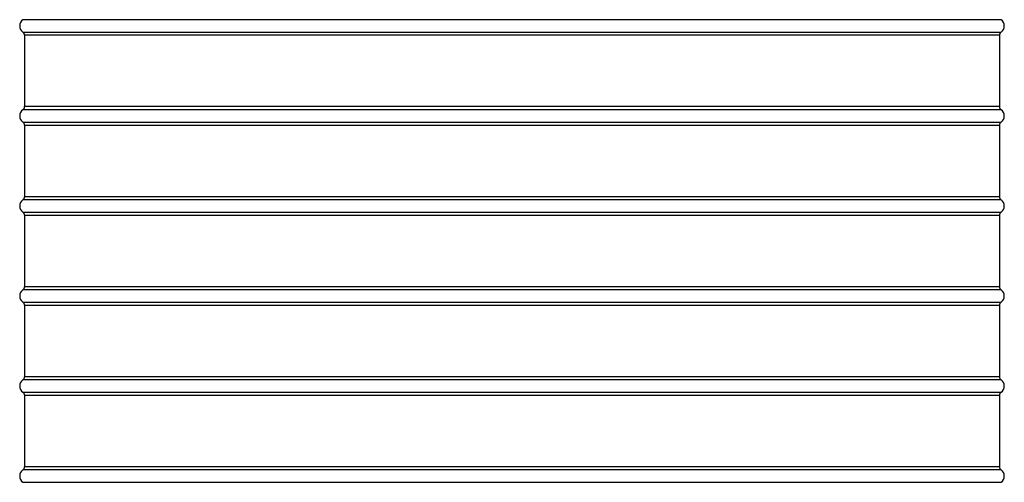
# Model space of a CAD drawing. Header units: millimetres. Extents: x 0 to 297, y 0 to 210.
# Tile 17 of 38: x 46 to 72, y 148 to 160. Entities that reach past the tile are written whole.
import ezdxf

# ---------------------------------------------------------------- set-up
doc = ezdxf.new("R2010")
doc.units = ezdxf.units.MM
doc.header["$LTSCALE"] = 16.335
doc.layers.get('0').update_dxf_attribs({"linetype": 'CONTINUOUS'})
doc.layers.add('AXES_REF', color=7, linetype='CONTINUOUS')

msp = doc.modelspace()

# ---------------------------------------------------------------- linework, layer by layer
at = {"color": 9, "linetype": 'Continuous'}
for p, q in [((71.991, 160.441), (45.904, 160.441)), ((45.904, 160.111), (71.991, 160.111)), ((71.948, 160.029), (45.948, 160.029)), ((71.948, 158.123), (45.948, 158.123)), ((71.991, 158.041), (45.904, 158.041)), ((45.904, 157.711), (71.991, 157.711)), ((45.948, 157.629), (71.948, 157.629)), ((71.948, 155.723), (45.948, 155.723)), ((71.991, 155.641), (45.904, 155.641)), ((45.904, 155.311), (71.991, 155.311)), ((45.948, 155.229), (71.948, 155.229)), ((71.991, 153.241), (45.904, 153.241)), ((71.948, 153.323), (45.948, 153.323)), ((45.904, 152.911), (71.991, 152.911)), ((45.948, 152.829), (71.948, 152.829)), ((71.991, 150.841), (45.904, 150.841)), ((71.948, 150.923), (45.948, 150.923)), ((45.904, 150.511), (71.991, 150.511)), ((45.948, 150.429), (71.948, 150.429)), ((71.991, 148.441), (45.904, 148.441)), ((71.948, 148.523), (45.948, 148.523)), ((45.904, 148.111), (71.991, 148.111))]:
    msp.add_line(p, q, dxfattribs=at)
at = {"color": 7, "linetype": 'Continuous'}
for p, q in [((45.948, 160.029), (45.948, 158.123)), ((71.948, 160.029), (71.948, 158.123)), ((45.948, 157.629), (45.948, 155.723)), ((71.948, 157.629), (71.948, 155.723)), ((45.948, 155.229), (45.948, 153.323)), ((71.948, 155.229), (71.948, 153.323)), ((45.948, 152.829), (45.948, 150.923)), ((71.948, 152.829), (71.948, 150.923)), ((45.948, 150.429), (45.948, 148.523)), ((71.948, 150.429), (71.948, 148.523))]:
    msp.add_line(p, q, dxfattribs=at)
for centre, start, end in [((45.848, 160.029), 0, 55.4819), ((72.048, 160.029), 124.5181, 180), ((45.848, 158.123), 304.5181, 360), ((72.048, 158.123), 180, 235.4819), ((45.848, 157.629), 0, 55.4819), ((72.048, 157.629), 124.5181, 180), ((45.848, 155.723), 304.5181, 360), ((72.048, 155.723), 180, 235.4819), ((45.848, 155.229), 0, 55.4819), ((72.048, 155.229), 124.5181, 180), ((45.848, 153.323), 304.5181, 360), ((72.048, 153.323), 180, 235.4819), ((45.848, 152.829), 0, 55.4819), ((72.048, 152.829), 124.5181, 180), ((45.848, 150.923), 304.5181, 360), ((72.048, 150.923), 180, 235.4819), ((45.848, 150.429), 0, 55.4819), ((72.048, 150.429), 124.5181, 180), ((45.848, 148.523), 304.5181, 360), ((72.048, 148.523), 180, 235.4819)]:
    msp.add_arc(centre, 0.1, start, end, dxfattribs=at)
at = {"layer": 'AXES_REF', "color": 7, "linetype": 'Continuous'}
for centre, start, end in [((46.018, 160.276), 124.5181, 235.4819), ((71.878, 160.276), 304.5181, 55.4819), ((46.018, 157.876), 124.5181, 235.4819), ((71.878, 157.876), 304.5181, 55.4819), ((46.018, 155.476), 124.5181, 235.4819), ((71.878, 155.476), 304.5181, 55.4819), ((46.018, 153.076), 124.5181, 235.4819), ((71.878, 153.076), 304.5181, 55.4819), ((46.018, 150.676), 124.5181, 235.4819), ((71.878, 150.676), 304.5181, 55.4819), ((46.018, 148.276), 124.5181, 235.4819), ((71.878, 148.276), 304.5181, 55.4819)]:
    msp.add_arc(centre, 0.2, start, end, dxfattribs=at)

doc.saveas('drawing.dxf')
